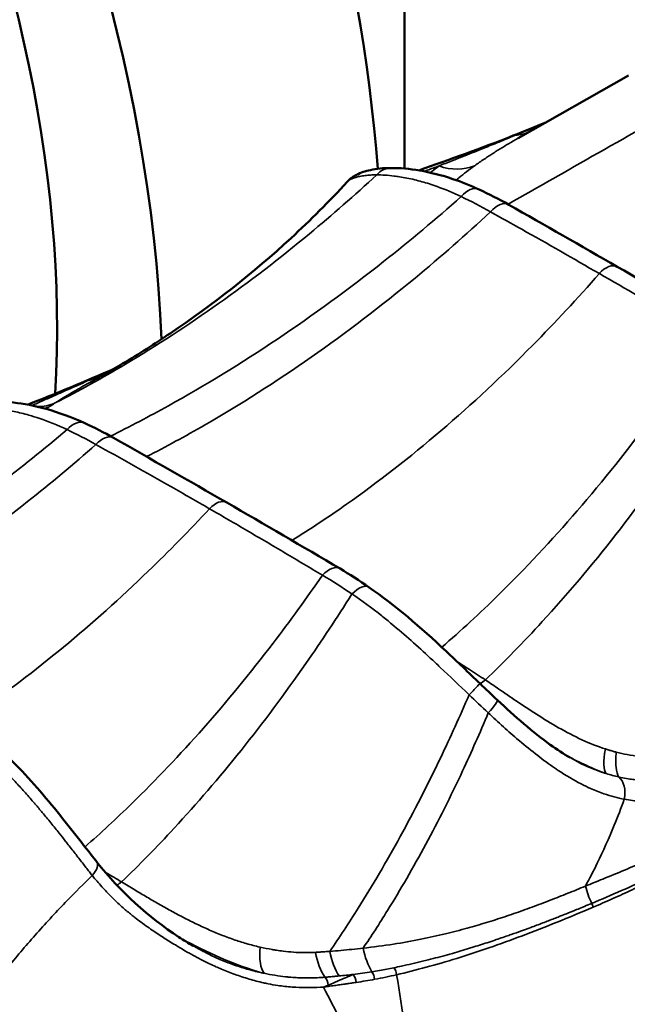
# Model space of a CAD drawing. Header units: millimetres. Extents: x 0 to 2239, y -60 to 841.
# Tile 133 of 151: x 1050.56 to 1053.31, y 299.72 to 304.19. Entities that reach past the tile are written whole.
import ezdxf

# ---------------------------------------------------------------- set-up
doc = ezdxf.new("R2010")
doc.units = ezdxf.units.MM
doc.layers.add('Sichtbar (ISO)', color=7, linetype='Continuous', lineweight=50)
doc.layers.add('Sichtbar schmal (ISO)', color=7, linetype='Continuous', lineweight=35)

msp = doc.modelspace()

# ---------------------------------------------------------------- linework, layer by layer
at = {"layer": 'Sichtbar (ISO)'}
for p, q in [((1052.2982, 307.0259), (1052.2982, 303.5112)), ((1053.3127, 303.9327), (1052.8133, 303.6491)), ((1052.8133, 303.6491), (1052.8133, 303.6491)), ((1052.2839, 303.4728), (1052.2839, 303.4728))]:
    msp.add_line(p, q, dxfattribs=at)
for centre, major_axis, start_param, end_param in [((1048.0202, 305.4949), (-2.95, 5.1095), 4.013203, 6.283185), ((1047.0302, 304.9234), (-2.95, 5.1095), 3.97291, 6.798017), ((1047.0302, 304.9234), (-2.6125, 4.525), 3.855472, 6.677955)]:
    msp.add_ellipse(centre, major_axis=major_axis, ratio=0.57735, start_param=start_param, end_param=end_param, dxfattribs=at)
for points in [[(1052.7903, 303.6604), (1052.839, 303.6795), (1052.8881, 303.6993), (1052.9378, 303.7198)], [(1052.3636, 303.5029), (1052.5025, 303.5532), (1052.6442, 303.6015), (1052.7901, 303.6603)], [(1052.7904, 303.6604), (1052.7903, 303.6603), (1052.7902, 303.6603), (1052.7901, 303.6602)], [(1052.0391, 303.4516), (1052.039, 303.4515), (1052.039, 303.4515), (1052.039, 303.4515)], [(1052.6365, 303.4161), (1052.6806, 303.3959), (1052.7253, 303.3729), (1052.7702, 303.3475)], [(1052.7702, 303.3475), (1052.9338, 303.2548), (1053.0976, 303.161), (1053.2615, 303.0664)], [(1053.2615, 303.0664), (1053.4254, 302.9718), (1053.5894, 302.8763), (1053.7536, 302.7797)], [(1050.5914, 302.4415), (1050.7195, 302.4915), (1050.8507, 302.5457), (1050.9832, 302.6046)], [(1050.8778, 302.5448), (1050.8775, 302.5446), (1050.8771, 302.5445), (1050.8768, 302.5443)], [(1050.8498, 302.3577), (1050.893, 302.3379), (1050.9368, 302.3155), (1050.9807, 302.2907)], [(1050.9807, 302.2907), (1051.1513, 302.1943), (1051.3221, 302.0966), (1051.4931, 301.998)], [(1051.4931, 301.998), (1051.664, 301.8993), (1051.835, 301.7996), (1052.0062, 301.6986)], [(1052.0062, 301.6986), (1052.0501, 301.6727), (1052.0942, 301.6444), (1052.1382, 301.6139)], [(1052.6403, 301.1779), (1052.6666, 301.1527), (1052.6929, 301.1276), (1052.7194, 301.1028)]]:
    msp.add_open_spline(points, degree=3, dxfattribs=at)
for points, knots in [([(1052.0391, 303.4516), (1052.0522, 303.4659), (1052.0663, 303.4753), (1052.1004, 303.4932), (1052.1211, 303.4997), (1052.1715, 303.5105), (1052.2021, 303.5134), (1052.2358, 303.5137)], [0, 0, 0, 0, 0.02072614, 0.02072614, 0.05113014, 0.05113014, 0.08907094, 0.08907094, 0.08907094, 0.08907094]), ([(1052.2358, 303.5137), (1052.3158, 303.5144), (1052.4138, 303.4987), (1052.5561, 303.4506), (1052.5961, 303.4346), (1052.6365, 303.4161)], [0, 0, 0, 0, 0.0902609, 0.0902609, 0.1243772, 0.1243772, 0.1243772, 0.1243772]), ([(1050.8778, 302.5448), (1050.8966, 302.5551), (1050.9158, 302.5659), (1050.9641, 302.5933), (1050.9931, 302.6103), (1051.0956, 302.6717), (1051.1671, 302.7174), (1051.43, 302.8949), (1051.6123, 303.0379), (1051.8721, 303.2771), (1051.9572, 303.3621), (1052.039, 303.4515)], [0, 0, 0, 0, 0.0130392, 0.0130392, 0.0333458, 0.0333458, 0.0857986, 0.0857986, 0.2308371, 0.2308371, 0.3046873, 0.3046873, 0.3046873, 0.3046873]), ([(1050.4012, 302.4524), (1050.4767, 302.4598), (1050.5718, 302.4508), (1050.7309, 302.4066), (1050.79, 302.3851), (1050.8498, 302.3577)], [0, 0, 0, 0, 0.0921373, 0.0921373, 0.1425811, 0.1425811, 0.1425811, 0.1425811]), ([(1052.1382, 301.6139), (1052.2543, 301.5335), (1052.3712, 301.4327), (1052.5374, 301.2769), (1052.5888, 301.2272), (1052.6403, 301.1779)], [0, 0, 0, 0, 0.0962617, 0.0962617, 0.1390486, 0.1390486, 0.1390486, 0.1390486]), ([(1052.7194, 301.1028), (1052.7979, 301.0293), (1052.8788, 300.9576), (1052.9884, 300.8791), (1053.0184, 300.8595), (1053.0481, 300.8423)], [0, 0, 0, 0, 0.06483131, 0.06483131, 0.08925032, 0.08925032, 0.08925032, 0.08925032]), ([(1050.2289, 301.0594), (1050.3098, 301.0128), (1050.391, 300.9505), (1050.5439, 300.8083), (1050.6179, 300.7268), (1050.7544, 300.5633), (1050.8194, 300.4791), (1050.8878, 300.3914), (1050.8962, 300.3806), (1050.9045, 300.37)], [0, 0, 0, 0, 0.0664663, 0.0664663, 0.1317556, 0.1317556, 0.1942426, 0.1942426, 0.2031062, 0.2031062, 0.2031062, 0.2031062]), ([(1050.9048, 300.3696), (1051.0098, 300.2362), (1051.1404, 300.1189), (1051.2977, 300.0155), (1051.3196, 300.0019), (1051.3415, 299.9893)], [0.0001115, 0.0001115, 0.0001115, 0.0001115, 0.1126632, 0.1126632, 0.1307188, 0.1307188, 0.1307188, 0.1307188])]:
    msp.add_open_spline(points, degree=3, knots=knots, dxfattribs=at)
at = {"layer": 'Sichtbar schmal (ISO)'}
for p, q in [((1052.3192, 303.466), (1052.3192, 303.466)), ((1052.3229, 303.4653), (1052.3229, 303.4653)), ((1052.3708, 303.4535), (1052.3708, 303.4535)), ((1051.0496, 302.634), (1051.0496, 302.634)), ((1050.6296, 302.3843), (1050.6296, 302.3843)), ((1052.1223, 301.5401), (1052.1223, 301.5401))]:
    msp.add_line(p, q, dxfattribs=at)
for centre, major_axis, ratio, start_param, end_param in [((1052.7615, 303.9054), (0.1155, -0.2217), 0.868999, 5.91909, 6.205669), ((1052.2366, 303.4137), (-0.0008, 0.1), 0.885964, 6.283179, 7.088824), ((1052.5101, 303.749), (0.1509, -0.1993), 0.891613, 5.338818, 6.050058), ((1052.3088, 303.4025), (0.0495, -0.0575), 0.793728, 2.621745, 2.621908), ((1052.5948, 303.3252), (0.0417, 0.0909), 0.652742, 6.283178, 7.477111), ((1052.807, 302.8346), (0.7598, -0.5981), 0.343225, 1.986821, 2.160695), ((1052.7209, 303.2605), (0.0493, 0.087), 0.584698, 6.283179, 7.539892), ((1053.2115, 302.9798), (0.05, 0.0866), 0.57735, 6.283181, 7.523003), ((1050.6073, 302.6739), (0.1379, -0.2085), 0.882623, 5.759903, 6.131929), ((1050.5798, 302.6555), (0.1397, -0.2074), 0.881503, 6.028547, 6.108905), ((1050.5742, 302.6517), (0.1424, -0.2055), 0.894487, 6.058257, 6.093992), ((1050.8082, 302.2668), (0.0416, 0.0909), 0.652551, 6.283138, 7.438805), ((1051.1966, 301.0108), (-1.1382, 1.3464), 0.43368, 5.419689, 5.525796), ((1050.9315, 302.2036), (0.0492, 0.0871), 0.585665, 6.283179, 7.499276), ((1051.4431, 301.9114), (0.05, 0.0866), 0.57735, 0, 1.194621), ((1051.9554, 301.6125), (0.0508, 0.0861), 0.568939, 6.283183, 7.510276), ((1052.0471, 301.0409), (0.8615, -0.7535), 0.382657, 1.879372, 2.026964), ((1052.0812, 301.5317), (0.0569, 0.0822), 0.493774, 6.283168, 7.541263), ((1052.6877, 301.3731), (0.1376, 0.2087), 0.41448, 3.854718, 4.007178), ((1052.692, 301.2177), (-0.8594, 0.8196), 0.114028, 1.561552, 1.66222), ((1052.6511, 301.0298), (0.0683, 0.073), 0.090325, 5.009198, 6.283176), ((1053.3097, 300.9967), (-0.0891, -0.2336), 0.265062, 5.325222, 6.116621), ((1053.2373, 301.6178), (0.412, -0.8235), 0.746041, 5.657844, 5.735275), ((1053.2312, 300.6655), (0.0186, 0.0983), 0.634848, 4.712271, 5.955254), ((1050.8261, 300.3079), (0.0783, 0.0622), 0.403422, 5.184562, 6.281167), ((1053.1205, 300.3689), (-0.9709, -0.4138), 0.172519, 1.523502, 1.800909), ((1051.04, 300.4585), (0.1298, 0.2136), 0.388289, 3.856908, 3.991052), ((1053.2706, 300.2705), (-0.0852, 0.235), 0.597529, 1.399316, 1.734348), ((1053.1234, 300.1661), (-0.0177, 0.0414), 0.602793, 4.434514, 4.842702), ((1051.7489, 300.0936), (-0.0703, -0.2399), 0.332337, 5.280017, 6.048798), ((1052.0121, 300.0501), (0.0003, 0.25), 0.50392, 1.938919, 2.515089), ((1052.0797, 300.0503), (-0.0023, 0.25), 0.512272, 1.915326, 2.472357), ((1052.236, 300.0543), (-0.0109, 0.2498), 0.534576, 1.853192, 2.363874), ((1052.2337, 299.86), (-0.0102, 0.0438), 0.62778, 4.542127, 5.32944), ((1051.9232, 299.8072), (-0.0053, 0.0497), 0.600522, 4.745055, 5.597305), ((1052.029, 299.8644), (-0.2223, -0.0227), 0.0361, 1.445334, 1.733707), ((1050.719, 303.4124), (-2.5981, 3.0101), 0.742657, 2.685157, 2.71204), ((1052.0512, 299.8257), (0.0066, -0.0445), 0.615987, 1.449393, 2.359748), ((1052.1346, 299.8395), (-0.0081, 0.0443), 0.620738, 4.570526, 5.42553), ((1051.011, 303.0673), (1.9195, -2.9245), 0.758422, 5.973414, 6.010622), ((959.1288, 272.5655), (4.8138, 123.7329), 0.767256, 4.956626, 4.964542), ((1051.9618, 299.8342), (0.1571, 0.0236), 0.168058, 4.490057, 4.63445), ((1051.9262, 299.8076), (-0.0061, 0.0446), 0.60095, 4.595781, 4.727333), ((1050.7822, 303.3709), (2.349, -3.1134), 0.748675, 5.896646, 5.92432)]:
    msp.add_ellipse(centre, major_axis=major_axis, ratio=ratio, start_param=start_param, end_param=end_param, dxfattribs=at)
for points, knots in [([(1052.7672, 303.3492), (1052.8668, 303.4061), (1052.9662, 303.463), (1053.066, 303.5198), (1053.2129, 303.6034), (1053.3604, 303.6867), (1053.5072, 303.7703), (1053.6541, 303.8539), (1053.8003, 303.9377), (1053.947, 304.0213)], [0.1067626, 0.1067626, 0.1067626, 0.1067626, 0.3333333, 0.3333333, 0.3333333, 0.6666667, 0.6666667, 0.6666667, 1, 1, 1, 1]), ([(1052.8008, 303.6625), (1052.817, 303.6691), (1052.8335, 303.6759), (1052.8502, 303.6828), (1052.8651, 303.6889), (1052.8802, 303.6952), (1052.8956, 303.7016), (1052.9055, 303.7057), (1052.9154, 303.7099), (1052.9255, 303.7141), (1052.9283, 303.7153), (1052.9311, 303.7164), (1052.9339, 303.7176)], [0, 0, 0, 0, 0.176278, 0.176278, 0.176278, 0.3333333, 0.3333333, 0.3333333, 0.4343739, 0.4343739, 0.4343739, 0.4624599, 0.4624599, 0.4624599, 0.4624599]), ([(1052.4546, 303.5231), (1052.4742, 303.5309), (1052.4939, 303.5386), (1052.5135, 303.5463), (1052.5307, 303.5531), (1052.5478, 303.5599), (1052.5651, 303.5668), (1052.5673, 303.5677), (1052.5695, 303.5685), (1052.5717, 303.5694), (1052.5854, 303.5748), (1052.5991, 303.5803), (1052.6129, 303.5858), (1052.6276, 303.5917), (1052.6423, 303.5976), (1052.6569, 303.6034), (1052.6679, 303.6079), (1052.6788, 303.6123), (1052.6896, 303.6167), (1052.6923, 303.6177), (1052.6949, 303.6188), (1052.6976, 303.6199), (1052.7103, 303.6251), (1052.7228, 303.6302), (1052.7352, 303.6353), (1052.7468, 303.6401), (1052.7583, 303.6448), (1052.7696, 303.6495), (1052.7801, 303.6539), (1052.7905, 303.6582), (1052.8008, 303.6625)], [0, 0, 0, 0, 0.167909, 0.167909, 0.167909, 0.314831, 0.314831, 0.314831, 0.333333, 0.333333, 0.333333, 0.449085, 0.449085, 0.449085, 0.573276, 0.573276, 0.573276, 0.666667, 0.666667, 0.666667, 0.689901, 0.689901, 0.689901, 0.80059, 0.80059, 0.80059, 0.904382, 0.904382, 0.904382, 1, 1, 1, 1]), ([(1052.6159, 303.524), (1052.6234, 303.5293), (1052.6309, 303.5346), (1052.6385, 303.5398), (1052.6454, 303.5446), (1052.6524, 303.5493), (1052.6594, 303.5541), (1052.6659, 303.5585), (1052.6725, 303.5629), (1052.6791, 303.5672), (1052.6856, 303.5715), (1052.6921, 303.5757), (1052.6986, 303.5799), (1052.7052, 303.5841), (1052.7118, 303.5884), (1052.7185, 303.5926), (1052.7254, 303.5969), (1052.7322, 303.6011), (1052.7391, 303.6054), (1052.7462, 303.6097), (1052.7533, 303.614), (1052.7604, 303.6183), (1052.7678, 303.6227), (1052.7751, 303.6271), (1052.7826, 303.6314), (1052.7902, 303.6359), (1052.798, 303.6404), (1052.8057, 303.6448), (1052.8082, 303.6462), (1052.8108, 303.6477), (1052.8133, 303.6491)], [0, 0, 0, 0, 0.088194, 0.088194, 0.088194, 0.1685782, 0.1685782, 0.1685782, 0.2439909, 0.2439909, 0.2439909, 0.3175899, 0.3175899, 0.3175899, 0.3923424, 0.3923424, 0.3923424, 0.468533, 0.468533, 0.468533, 0.5464805, 0.5464805, 0.5464805, 0.6264085, 0.6264085, 0.6264085, 0.7088802, 0.7088802, 0.7088802, 0.7355029, 0.7355029, 0.7355029, 0.7355029]), ([(1052.389, 303.4983), (1052.3931, 303.4999), (1052.4142, 303.5083), (1052.4364, 303.5165), (1052.4546, 303.5231)], [0.5432377, 0.5432377, 0.5432377, 0.5432377, 0.6321611, 1, 1, 1, 1]), ([(1052.4152, 303.4927), (1052.4166, 303.4939), (1052.4291, 303.5039), (1052.4423, 303.5141), (1052.4546, 303.5231)], [0.6224888, 0.6224888, 0.6224888, 0.6224888, 0.6666667, 1, 1, 1, 1]), ([(1052.5319, 303.4586), (1052.5362, 303.4623), (1052.5405, 303.466), (1052.5449, 303.4696), (1052.5558, 303.4788), (1052.5673, 303.4878), (1052.5791, 303.4969), (1052.591, 303.5059), (1052.6032, 303.515), (1052.6159, 303.524)], [0.200769, 0.200769, 0.200769, 0.200769, 0.3341604, 0.3341604, 0.3341604, 0.667381, 0.667381, 0.667381, 1, 1, 1, 1]), ([(1050.7159, 302.4494), (1050.8224, 302.5035), (1051.0708, 302.6404), (1051.4579, 302.8926), (1051.8376, 303.1846), (1052.0723, 303.3902), (1052.1721, 303.4824)], [0, 0, 0, 0, 0.213269, 0.497913, 0.782556, 1, 1, 1, 1]), ([(1052.1721, 303.4824), (1052.1671, 303.4825), (1052.1622, 303.4824), (1052.1574, 303.4823), (1052.1486, 303.482), (1052.1402, 303.4816), (1052.1321, 303.4809), (1052.1234, 303.4801), (1052.1152, 303.4791), (1052.1076, 303.4779), (1052.0996, 303.4766), (1052.0921, 303.4751), (1052.0853, 303.4734), (1052.08, 303.4721), (1052.075, 303.4707), (1052.0704, 303.4691), (1052.0691, 303.4687), (1052.0679, 303.4682), (1052.0666, 303.4678), (1052.0612, 303.4658), (1052.0564, 303.4636), (1052.0522, 303.4613), (1052.0481, 303.4591), (1052.0447, 303.4568), (1052.042, 303.4544), (1052.0409, 303.4534), (1052.0399, 303.4525), (1052.0391, 303.4516)], [0, 0, 0, 0, 0.0291169, 0.0291169, 0.0291169, 0.0828572, 0.0828572, 0.0828572, 0.1410937, 0.1410937, 0.1410937, 0.2019722, 0.2019722, 0.2019722, 0.25, 0.25, 0.25, 0.2635888, 0.2635888, 0.2635888, 0.3241738, 0.3241738, 0.3241738, 0.3841292, 0.3841292, 0.3841292, 0.4075929, 0.4075929, 0.4075929, 0.4075929]), ([(1052.555, 303.384), (1052.5183, 303.4015), (1052.4822, 303.4166), (1052.4463, 303.4295), (1052.4344, 303.4338), (1052.4225, 303.4379), (1052.4106, 303.4417), (1052.3882, 303.4488), (1052.3658, 303.4551), (1052.3442, 303.4604), (1052.3199, 303.4663), (1052.2966, 303.4708), (1052.2753, 303.4741), (1052.2672, 303.4754), (1052.2594, 303.4765), (1052.2518, 303.4774), (1052.2216, 303.4811), (1052.1953, 303.4825), (1052.1721, 303.4824)], [0, 0, 0, 0, 0.250346, 0.250346, 0.250346, 0.333333, 0.333333, 0.333333, 0.490038, 0.490038, 0.490038, 0.666667, 0.666667, 0.666667, 0.733351, 0.733351, 0.733351, 1, 1, 1, 1]), ([(1050.9663, 302.2988), (1051.054, 302.3421), (1051.1416, 302.388), (1051.229, 302.4365), (1051.3946, 302.5284), (1051.5594, 302.6294), (1051.7223, 302.7386), (1051.8851, 302.8478), (1052.0458, 302.9653), (1052.2037, 303.09), (1052.3226, 303.184), (1052.4398, 303.2821), (1052.555, 303.384)], [0.0668328, 0.0668328, 0.0668328, 0.0668328, 0.2169014, 0.2169014, 0.2169014, 0.5013468, 0.5013468, 0.5013468, 0.7857923, 0.7857923, 0.7857923, 1, 1, 1, 1]), ([(1051.1301, 302.206), (1051.2179, 302.2509), (1051.3056, 302.2986), (1051.393, 302.349), (1051.5551, 302.4425), (1051.7164, 302.5454), (1051.8756, 302.6567), (1052.0348, 302.7681), (1052.1919, 302.8879), (1052.346, 303.0153), (1052.4618, 303.1111), (1052.5758, 303.211), (1052.6877, 303.3148)], [0.0603059, 0.0603059, 0.0603059, 0.0603059, 0.2143412, 0.2143412, 0.2143412, 0.4999111, 0.4999111, 0.4999111, 0.7854811, 0.7854811, 0.7854811, 1, 1, 1, 1]), ([(1053.1805, 303.0353), (1053.0635, 303.1028), (1052.947, 303.1704), (1052.8293, 303.236), (1052.7821, 303.2623), (1052.7346, 303.2883), (1052.6877, 303.3148)], [0, 0, 0, 0, 0.713664, 0.713664, 0.713664, 1, 1, 1, 1]), ([(1051.7886, 301.8264), (1051.8711, 301.8778), (1051.9534, 301.9325), (1052.0355, 301.9904), (1052.1794, 302.0919), (1052.3224, 302.2033), (1052.4633, 302.3236), (1052.6041, 302.4439), (1052.7428, 302.5731), (1052.8783, 302.7103), (1052.981, 302.8142), (1053.0819, 302.9227), (1053.1805, 303.0353)], [0.0469864, 0.0469864, 0.0469864, 0.0469864, 0.2102784, 0.2102784, 0.2102784, 0.496624, 0.496624, 0.496624, 0.7829695, 0.7829695, 0.7829695, 1, 1, 1, 1]), ([(1053.6713, 302.747), (1053.626, 302.7737), (1053.5813, 302.8009), (1053.5364, 302.8278), (1053.4184, 302.8983), (1053.2992, 302.9667), (1053.1805, 303.0353)], [0, 0, 0, 0, 0.275854, 0.275854, 0.275854, 1, 1, 1, 1]), ([(1052.467, 301.3428), (1052.553, 301.417), (1052.639, 301.4963), (1052.7245, 301.5803), (1052.8444, 301.6981), (1052.9636, 301.8253), (1053.0806, 301.961), (1053.1976, 302.0967), (1053.3126, 302.2409), (1053.4245, 302.3927), (1053.5086, 302.5066), (1053.591, 302.6249), (1053.6713, 302.747)], [0.0107345, 0.0107345, 0.0107345, 0.0107345, 0.2143375, 0.2143375, 0.2143375, 0.4999088, 0.4999088, 0.4999088, 0.78548, 0.78548, 0.78548, 1, 1, 1, 1]), ([(1052.6644, 301.1944), (1052.7506, 301.2771), (1052.8367, 301.3653), (1052.9223, 301.4588), (1053.0347, 301.5815), (1053.1462, 301.7133), (1053.2557, 301.8533), (1053.3652, 301.9933), (1053.4726, 302.1415), (1053.5772, 302.2971), (1053.6559, 302.4142), (1053.733, 302.5355), (1053.808, 302.6605)], [0, 0, 0, 0, 0.216897, 0.216897, 0.216897, 0.501344, 0.501344, 0.501344, 0.785791, 0.785791, 0.785791, 1, 1, 1, 1]), ([(1050.9753, 302.6), (1050.9704, 302.5977), (1050.9543, 302.5905), (1050.9261, 302.5778), (1050.8898, 302.5615), (1050.8503, 302.5438), (1050.8077, 302.5249), (1050.762, 302.5046), (1050.7127, 302.4827), (1050.662, 302.4602), (1050.6279, 302.445), (1050.6112, 302.4376)], [0.4497854, 0.4497854, 0.4497854, 0.4497854, 0.4711246, 0.5185905, 0.57103, 0.6285978, 0.6911363, 0.7587575, 0.8321748, 0.9123595, 0.9889749, 0.9889749, 0.9889749, 0.9889749]), ([(1050.8768, 302.5443), (1050.8744, 302.543), (1050.8511, 302.5302), (1050.8029, 302.5031), (1050.7464, 302.4688), (1050.7159, 302.4494)], [0.8755276, 0.8755276, 0.8755276, 0.8755276, 0.8823529, 0.9411765, 1, 1, 1, 1]), ([(1050.7159, 302.4494), (1050.7125, 302.4472), (1050.7057, 302.4429), (1050.6958, 302.4364), (1050.6892, 302.4322), (1050.6859, 302.4301)], [0, 0, 0, 0, 0.341571, 0.674945, 1, 1, 1, 1]), ([(1050.7707, 302.3283), (1050.7266, 302.3492), (1050.6846, 302.3659), (1050.6462, 302.3789), (1050.6292, 302.3846), (1050.613, 302.3896), (1050.5975, 302.394), (1050.5737, 302.4007), (1050.5517, 302.406), (1050.5307, 302.4103), (1050.507, 302.4151), (1050.4844, 302.4187), (1050.4621, 302.4212), (1050.4509, 302.4225), (1050.4398, 302.4235), (1050.4288, 302.4242), (1050.3987, 302.4262), (1050.3701, 302.4259), (1050.3452, 302.4236)], [0, 0, 0, 0, 0.231428, 0.231428, 0.231428, 0.333333, 0.333333, 0.333333, 0.489992, 0.489992, 0.489992, 0.666667, 0.666667, 0.666667, 0.755492, 0.755492, 0.755492, 1, 1, 1, 1]), ([(1050.6798, 302.4261), (1050.6805, 302.4265), (1050.6818, 302.4274), (1050.6839, 302.4287), (1050.6852, 302.4296), (1050.6859, 302.4301)], [0.0000012, 0.0000012, 0.0000012, 0.0000012, 0.3315138, 0.6648391, 1, 1, 1, 1]), ([(1050.7707, 302.3283), (1050.6669, 302.2408), (1050.5618, 302.1565), (1050.4553, 302.0755), (1050.311, 301.9657), (1050.1644, 301.8621), (1050.0163, 301.7654), (1049.8682, 301.6687), (1049.7186, 301.5789), (1049.5685, 301.4968), (1049.5518, 301.4877), (1049.5351, 301.4786), (1049.5184, 301.4697)], [0, 0, 0, 0, 0.209673, 0.209673, 0.209673, 0.493964, 0.493964, 0.493964, 0.7782551, 0.7782551, 0.7782551, 0.8098895, 0.8098895, 0.8098895, 0.8098895]), ([(1050.9008, 302.2609), (1050.7991, 302.1714), (1050.6959, 302.0852), (1050.5914, 302.0025), (1050.4497, 301.8902), (1050.3055, 301.7843), (1050.1599, 301.6855), (1050.0142, 301.5867), (1049.867, 301.4952), (1049.7193, 301.4115), (1049.7024, 301.4019), (1049.6855, 301.3924), (1049.6685, 301.383)], [0, 0, 0, 0, 0.2099254, 0.2099254, 0.2099254, 0.4946911, 0.4946911, 0.4946911, 0.7794567, 0.7794567, 0.7794567, 0.8120907, 0.8120907, 0.8120907, 0.8120907]), ([(1051.4149, 301.97), (1051.3572, 302.0034), (1051.2996, 302.0364), (1051.2423, 302.0691), (1051.1849, 302.1018), (1051.1278, 302.1341), (1051.0709, 302.166), (1051.014, 302.198), (1050.9573, 302.2296), (1050.9008, 302.2609)], [0, 0, 0, 0, 0.333333, 0.333333, 0.333333, 0.666667, 0.666667, 0.666667, 1, 1, 1, 1]), ([(1051.4149, 301.97), (1051.3239, 301.8719), (1051.2314, 301.7774), (1051.1373, 301.6866), (1051.0116, 301.5651), (1050.8833, 301.4502), (1050.7534, 301.343), (1050.6235, 301.2358), (1050.4921, 301.1361), (1050.36, 301.0447), (1050.3427, 301.0327), (1050.3253, 301.0209), (1050.308, 301.0092)], [0, 0, 0, 0, 0.2126721, 0.2126721, 0.2126721, 0.4971211, 0.4971211, 0.4971211, 0.7815702, 0.7815702, 0.7815702, 0.8189445, 0.8189445, 0.8189445, 0.8189445]), ([(1051.9264, 301.6687), (1051.8534, 301.5627), (1051.7788, 301.46), (1051.703, 301.3607), (1051.6001, 301.226), (1051.4947, 301.0977), (1051.3879, 300.9765), (1051.2811, 300.8553), (1051.1728, 300.7413), (1051.0639, 300.6352), (1050.9932, 300.5662), (1050.9223, 300.5006), (1050.8512, 300.4384)], [0, 0, 0, 0, 0.2099212, 0.2099212, 0.2099212, 0.4946875, 0.4946875, 0.4946875, 0.7794538, 0.7794538, 0.7794538, 0.9644633, 0.9644633, 0.9644633, 0.9644633]), ([(1052.0601, 301.5838), (1051.9921, 301.4757), (1051.9226, 301.3708), (1051.8519, 301.2692), (1051.7559, 301.1315), (1051.6576, 300.9999), (1051.5579, 300.8753), (1051.4582, 300.7507), (1051.357, 300.633), (1051.2553, 300.523), (1051.1759, 300.4371), (1051.0963, 300.3559), (1051.0165, 300.2795)], [0, 0, 0, 0, 0.209671, 0.209671, 0.209671, 0.493962, 0.493962, 0.493962, 0.778253, 0.778253, 0.778253, 1, 1, 1, 1]), ([(1052.5906, 301.1272), (1052.5468, 301.1689), (1052.5032, 301.2107), (1052.46, 301.2515), (1052.4449, 301.2658), (1052.4299, 301.2798), (1052.4149, 301.2938), (1052.386, 301.3206), (1052.3572, 301.3469), (1052.3283, 301.3725), (1052.2992, 301.3982), (1052.2701, 301.4233), (1052.2405, 301.4477), (1052.2254, 301.4602), (1052.2102, 301.4726), (1052.1949, 301.4847), (1052.1506, 301.5198), (1052.1056, 301.5532), (1052.0601, 301.5838)], [0, 0, 0, 0, 0.247232, 0.247232, 0.247232, 0.333333, 0.333333, 0.333333, 0.499571, 0.499571, 0.499571, 0.666667, 0.666667, 0.666667, 0.752173, 0.752173, 0.752173, 1, 1, 1, 1]), ([(1052.6644, 301.1944), (1052.6402, 301.2102), (1052.6161, 301.2259), (1052.592, 301.2416), (1052.5731, 301.2538), (1052.5543, 301.266), (1052.5356, 301.2782)], [0, 0, 0, 0, 0.3413372, 0.3413372, 0.3413372, 0.6087365, 0.6087365, 0.6087365, 0.6087365]), ([(1053.2079, 300.8816), (1053.1722, 300.893), (1053.1005, 300.9217), (1052.9959, 300.9768), (1052.8966, 301.0378), (1052.8067, 301.0976), (1052.7302, 301.1498), (1052.6845, 301.1808), (1052.6644, 301.1944)], [0, 0, 0, 0, 0.182109, 0.367151, 0.550733, 0.724043, 0.877134, 1, 1, 1, 1]), ([(1052.5906, 301.1272), (1052.5985, 301.1355), (1052.6067, 301.144), (1052.614, 301.1515), (1052.6214, 301.159), (1052.6278, 301.1656), (1052.6324, 301.1702), (1052.6369, 301.1748), (1052.6395, 301.1773), (1052.6401, 301.1778), (1052.6402, 301.1778), (1052.6403, 301.1779), (1052.6403, 301.1779)], [0, 0, 0, 0, 0.25, 0.25, 0.25, 0.5, 0.5, 0.5, 0.75, 0.75, 0.75, 0.7845578, 0.7845578, 0.7845578, 0.7845578]), ([(1052.5906, 301.1272), (1052.5488, 301.0299), (1052.5059, 300.9351), (1052.462, 300.843), (1052.4026, 300.7186), (1052.3414, 300.5991), (1052.2789, 300.4852), (1052.2165, 300.3713), (1052.1528, 300.2631), (1052.0888, 300.1611), (1052.046, 300.0929), (1052.003, 300.0274), (1051.9599, 299.9648)], [0, 0, 0, 0, 0.217056, 0.217056, 0.217056, 0.510471, 0.510471, 0.510471, 0.803886, 0.803886, 0.803886, 1, 1, 1, 1]), ([(1050.8841, 300.3081), (1050.8798, 300.3135), (1050.8756, 300.3191), (1050.8712, 300.3247), (1050.861, 300.3379), (1050.8505, 300.3515), (1050.8398, 300.3653), (1050.8288, 300.3795), (1050.8176, 300.3939), (1050.8062, 300.4086), (1050.7948, 300.4234), (1050.783, 300.4384), (1050.7711, 300.4537), (1050.7686, 300.4568), (1050.7661, 300.4599), (1050.7636, 300.4631), (1050.7541, 300.4753), (1050.7443, 300.4876), (1050.7344, 300.5), (1050.722, 300.5156), (1050.7094, 300.5312), (1050.6966, 300.5469), (1050.6837, 300.5627), (1050.6707, 300.5785), (1050.6576, 300.5942), (1050.6471, 300.6066), (1050.6366, 300.6191), (1050.6261, 300.6314), (1050.6232, 300.6347), (1050.6204, 300.638), (1050.6175, 300.6413), (1050.6039, 300.6571), (1050.5902, 300.6727), (1050.5765, 300.688), (1050.5626, 300.7036), (1050.5486, 300.7189), (1050.5346, 300.734), (1050.5205, 300.7491), (1050.5063, 300.764), (1050.4919, 300.7787), (1050.4882, 300.7825), (1050.4844, 300.7863), (1050.4806, 300.7902), (1050.4701, 300.8008), (1050.4594, 300.8113), (1050.4487, 300.8218), (1050.4342, 300.8358), (1050.4196, 300.8495), (1050.4049, 300.8629), (1050.3903, 300.8763), (1050.3756, 300.8893), (1050.3608, 300.902), (1050.3489, 300.9121), (1050.337, 300.922), (1050.3251, 300.9317), (1050.3222, 300.934), (1050.3193, 300.9363), (1050.3165, 300.9386), (1050.3017, 300.9503), (1050.2869, 300.9616), (1050.272, 300.9726), (1050.2572, 300.9834), (1050.2423, 300.9938), (1050.2275, 301.0038), (1050.2127, 301.0137), (1050.1979, 301.0231), (1050.1831, 301.0321), (1050.1766, 301.036), (1050.1701, 301.0399), (1050.1635, 301.0436)], [0, 0, 0, 0, 0.022806, 0.022806, 0.022806, 0.077023, 0.077023, 0.077023, 0.132621, 0.132621, 0.132621, 0.188503, 0.188503, 0.188503, 0.2, 0.2, 0.2, 0.244276, 0.244276, 0.244276, 0.299811, 0.299811, 0.299811, 0.355565, 0.355565, 0.355565, 0.4, 0.4, 0.4, 0.41202, 0.41202, 0.41202, 0.469355, 0.469355, 0.469355, 0.527156, 0.527156, 0.527156, 0.58489, 0.58489, 0.58489, 0.6, 0.6, 0.6, 0.642137, 0.642137, 0.642137, 0.698825, 0.698825, 0.698825, 0.75502, 0.75502, 0.75502, 0.8, 0.8, 0.8, 0.810799, 0.810799, 0.810799, 0.86625, 0.86625, 0.86625, 0.921342, 0.921342, 0.921342, 0.976003, 0.976003, 0.976003, 1, 1, 1, 1]), ([(1052.6773, 301.0452), (1052.6397, 300.9551), (1052.6009, 300.8674), (1052.5612, 300.7822), (1052.5072, 300.6665), (1052.4514, 300.5555), (1052.3945, 300.4499), (1052.3376, 300.3443), (1052.2796, 300.2441), (1052.2212, 300.1498), (1052.1845, 300.0906), (1052.1477, 300.0337), (1052.1108, 299.9791)], [0, 0, 0, 0, 0.218887, 0.218887, 0.218887, 0.516176, 0.516176, 0.516176, 0.813466, 0.813466, 0.813466, 1, 1, 1, 1]), ([(1052.6773, 301.0452), (1052.6994, 301.0248), (1052.7223, 301.0037), (1052.7463, 300.982), (1052.7681, 300.9624), (1052.7908, 300.9423), (1052.8149, 300.9219), (1052.8163, 300.9207), (1052.8177, 300.9195), (1052.8192, 300.9183), (1052.8454, 300.896), (1052.8731, 300.8734), (1052.9014, 300.8515), (1052.9264, 300.8322), (1052.9519, 300.8135), (1052.9772, 300.7961), (1052.9829, 300.7922), (1052.9886, 300.7883), (1052.9943, 300.7846), (1053.0292, 300.7614), (1053.0639, 300.7409), (1053.0978, 300.7235), (1053.1122, 300.7161), (1053.1264, 300.7093), (1053.1405, 300.703), (1053.1611, 300.6937), (1053.1815, 300.6856), (1053.2015, 300.6787), (1053.2329, 300.6677), (1053.2636, 300.6595), (1053.2936, 300.6537)], [0, 0, 0, 0, 0.131357, 0.131357, 0.131357, 0.25, 0.25, 0.25, 0.257038, 0.257038, 0.257038, 0.385869, 0.385869, 0.385869, 0.5, 0.5, 0.5, 0.525736, 0.525736, 0.525736, 0.683397, 0.683397, 0.683397, 0.75, 0.75, 0.75, 0.847385, 0.847385, 0.847385, 1, 1, 1, 1]), ([(1053.2574, 300.8672), (1053.2519, 300.8687), (1053.241, 300.8716), (1053.2244, 300.8765), (1053.2134, 300.8799), (1053.2079, 300.8816)], [0, 0, 0, 0, 0.3330433, 0.6663663, 0.9998611, 0.9998611, 0.9998611, 0.9998611]), ([(1053.0268, 300.855), (1053.0439, 300.8456), (1053.0608, 300.8366), (1053.0776, 300.8281), (1053.0919, 300.8209), (1053.1061, 300.8141), (1053.1202, 300.8076), (1053.1512, 300.7933), (1053.1817, 300.7808), (1053.2117, 300.7702)], [0.7162096, 0.7162096, 0.7162096, 0.7162096, 0.7923768, 0.7923768, 0.7923768, 0.8571429, 0.8571429, 0.8571429, 1, 1, 1, 1]), ([(1053.2117, 300.7702), (1053.2022, 300.773), (1053.1927, 300.7761), (1053.1833, 300.7794), (1053.1522, 300.7902), (1053.1212, 300.8036), (1053.0902, 300.8194), (1053.0762, 300.8266), (1053.0622, 300.8342), (1053.0482, 300.8423)], [0, 0, 0, 0, 0.0563144, 0.0563144, 0.0563144, 0.2418033, 0.2418033, 0.2418033, 0.3258948, 0.3258948, 0.3258948, 0.3258948]), ([(1053.2689, 300.7547), (1053.2627, 300.7649), (1053.2583, 300.7802), (1053.2563, 300.7995), (1053.2544, 300.8189), (1053.2548, 300.8423), (1053.2574, 300.8672)], [0, 0, 0, 0, 0.5, 0.5, 0.5, 1, 1, 1, 1]), ([(1053.4181, 300.8452), (1053.399, 300.845), (1053.3618, 300.8469), (1053.3081, 300.8551), (1053.2738, 300.863), (1053.2574, 300.8672)], [0, 0, 0, 0, 0.362076, 0.694884, 1, 1, 1, 1]), ([(1053.2689, 300.7547), (1053.2806, 300.7521), (1053.2923, 300.7498), (1053.3039, 300.7478), (1053.3132, 300.7462), (1053.3226, 300.7449), (1053.3318, 300.7437), (1053.334, 300.7434), (1053.3362, 300.7431), (1053.3383, 300.7429), (1053.3504, 300.7415), (1053.3624, 300.7404), (1053.3744, 300.7398), (1053.3808, 300.7394), (1053.3872, 300.7391), (1053.3936, 300.739), (1053.4001, 300.7388), (1053.4065, 300.7388), (1053.413, 300.7388), (1053.427, 300.7389), (1053.441, 300.7395), (1053.455, 300.7407)], [0, 0, 0, 0, 0.18476, 0.18476, 0.18476, 0.333333, 0.333333, 0.333333, 0.368311, 0.368311, 0.368311, 0.562519, 0.562519, 0.562519, 0.666667, 0.666667, 0.666667, 0.771767, 0.771767, 0.771767, 1, 1, 1, 1]), ([(1053.2936, 300.6537), (1053.2789, 300.6135), (1053.2637, 300.5744), (1053.2482, 300.5365), (1053.2234, 300.4762), (1053.1977, 300.4188), (1053.1712, 300.3646), (1053.1536, 300.3284), (1053.1357, 300.2937), (1053.1176, 300.2605)], [0, 0, 0, 0, 0.274609, 0.274609, 0.274609, 0.709974, 0.709974, 0.709974, 1, 1, 1, 1]), ([(1053.4885, 300.6481), (1053.4737, 300.6462), (1053.4588, 300.6448), (1053.4443, 300.644), (1053.4373, 300.6436), (1053.4305, 300.6433), (1053.4237, 300.6431), (1053.417, 300.643), (1053.4103, 300.6429), (1053.4037, 300.643), (1053.3912, 300.6431), (1053.3788, 300.6436), (1053.366, 300.6445), (1053.3643, 300.6446), (1053.3626, 300.6447), (1053.3609, 300.6448), (1053.3508, 300.6456), (1053.3405, 300.6467), (1053.33, 300.648), (1053.3181, 300.6495), (1053.3059, 300.6514), (1053.2936, 300.6537)], [0, 0, 0, 0, 0.2259, 0.2259, 0.2259, 0.333333, 0.333333, 0.333333, 0.439694, 0.439694, 0.439694, 0.640145, 0.640145, 0.640145, 0.666667, 0.666667, 0.666667, 0.822554, 0.822554, 0.822554, 1, 1, 1, 1]), ([(1053.3858, 300.3718), (1053.3554, 300.3588), (1053.2923, 300.3319), (1053.2029, 300.2947), (1053.1439, 300.2709), (1053.1176, 300.2605)], [0, 0, 0, 0, 0.34049, 0.707786, 1, 1, 1, 1]), ([(1049.6323, 298.1843), (1049.6433, 298.224), (1049.6743, 298.3307), (1049.73, 298.5015), (1049.802, 298.6945), (1049.8811, 298.8819), (1049.9672, 299.0638), (1050.0602, 299.2403), (1050.1603, 299.4118), (1050.2675, 299.5783), (1050.3819, 299.7399), (1050.5037, 299.8968), (1050.633, 300.049), (1050.7602, 300.186), (1050.8456, 300.271), (1050.8841, 300.3081)], [0, 0, 0, 0, 0.048708, 0.131456, 0.213215, 0.294165, 0.374492, 0.454384, 0.534029, 0.613614, 0.693331, 0.773375, 0.853942, 0.935237, 1, 1, 1, 1]), ([(1050.8841, 300.3081), (1050.8859, 300.3059), (1050.8877, 300.3037), (1050.8895, 300.3016), (1050.9038, 300.2845), (1050.9182, 300.2679), (1050.933, 300.2517), (1050.9473, 300.2361), (1050.9619, 300.2209), (1050.9769, 300.206), (1050.9923, 300.1909), (1051.008, 300.1761), (1051.0244, 300.1616), (1051.0365, 300.151), (1051.0489, 300.1405), (1051.0616, 300.1302), (1051.0667, 300.1261), (1051.0718, 300.1221), (1051.077, 300.1181), (1051.0956, 300.1035), (1051.1149, 300.0894), (1051.1343, 300.0758), (1051.1529, 300.0627), (1051.1716, 300.0501), (1051.1899, 300.0382), (1051.2065, 300.0273), (1051.2229, 300.017), (1051.2386, 300.0072), (1051.2485, 300.001), (1051.2581, 299.9951), (1051.2674, 299.9894), (1051.2724, 299.9863), (1051.2772, 299.9834), (1051.282, 299.9805), (1051.2965, 299.9717), (1051.3104, 299.9637), (1051.3239, 299.956), (1051.3385, 299.9478), (1051.3529, 299.9399), (1051.3675, 299.9321), (1051.3828, 299.924), (1051.3985, 299.9159), (1051.4153, 299.9079), (1051.424, 299.9037), (1051.4331, 299.8996), (1051.4425, 299.8955)], [0, 0, 0, 0, 0.0066169, 0.0066169, 0.0066169, 0.0591284, 0.0591284, 0.0591284, 0.1099542, 0.1099542, 0.1099542, 0.1617859, 0.1617859, 0.1617859, 0.2, 0.2, 0.2, 0.2151766, 0.2151766, 0.2151766, 0.2698383, 0.2698383, 0.2698383, 0.3223112, 0.3223112, 0.3223112, 0.3699535, 0.3699535, 0.3699535, 0.4, 0.4, 0.4, 0.4160185, 0.4160185, 0.4160185, 0.4645234, 0.4645234, 0.4645234, 0.5166906, 0.5166906, 0.5166906, 0.571239, 0.571239, 0.571239, 0.5995718, 0.5995718, 0.5995718, 0.5995718]), ([(1051.0165, 300.2795), (1050.9934, 300.2933), (1050.9704, 300.3071), (1050.9474, 300.3209), (1050.9457, 300.3219), (1050.944, 300.3229), (1050.9423, 300.324)], [0, 0, 0, 0, 0.3326698, 0.3326698, 0.3326698, 0.35766, 0.35766, 0.35766, 0.35766]), ([(1051.6438, 299.9843), (1051.6232, 299.9889), (1051.5831, 299.9992), (1051.5238, 300.0182), (1051.4658, 300.0398), (1051.4079, 300.0643), (1051.3503, 300.0912), (1051.2937, 300.1197), (1051.2384, 300.1493), (1051.1843, 300.1797), (1051.1302, 300.2111), (1051.074, 300.2446), (1051.0361, 300.2676), (1051.0165, 300.2795)], [0, 0, 0, 0, 0.093773, 0.181651, 0.268796, 0.35783, 0.447305, 0.536206, 0.624703, 0.711997, 0.800424, 0.894847, 1, 1, 1, 1]), ([(1053.1176, 300.2605), (1053.1042, 300.2549), (1053.0907, 300.2493), (1053.0772, 300.2438), (1053.0508, 300.233), (1053.0243, 300.2224), (1052.9977, 300.2119), (1052.9709, 300.2013), (1052.9439, 300.1909), (1052.9169, 300.1807), (1052.8896, 300.1704), (1052.8621, 300.1602), (1052.8346, 300.1504), (1052.8072, 300.1406), (1052.7797, 300.131), (1052.752, 300.1218), (1052.7246, 300.1127), (1052.6971, 300.1039), (1052.6694, 300.0954), (1052.6404, 300.0865), (1052.6112, 300.078), (1052.5818, 300.0699), (1052.5491, 300.0609), (1052.5163, 300.0523), (1052.4832, 300.0443), (1052.4464, 300.0354), (1052.4094, 300.0272), (1052.3721, 300.0197), (1052.3311, 300.0114), (1052.2898, 300.004), (1052.2482, 299.9975), (1052.2028, 299.9904), (1052.1571, 299.9843), (1052.1108, 299.9791)], [0, 0, 0, 0, 0.041932, 0.041932, 0.041932, 0.124046, 0.124046, 0.124046, 0.207129, 0.207129, 0.207129, 0.29131, 0.29131, 0.29131, 0.375068, 0.375068, 0.375068, 0.458187, 0.458187, 0.458187, 0.545484, 0.545484, 0.545484, 0.642831, 0.642831, 0.642831, 0.751202, 0.751202, 0.751202, 0.870256, 0.870256, 0.870256, 1, 1, 1, 1]), ([(1053.1459, 300.182), (1053.135, 300.1775), (1053.124, 300.173), (1053.1131, 300.1685), (1053.1105, 300.1674), (1053.108, 300.1663), (1053.1054, 300.1653), (1053.0961, 300.1614), (1053.0867, 300.1576), (1053.0773, 300.1538), (1053.0642, 300.1484), (1053.051, 300.1431), (1053.0378, 300.1378), (1053.0339, 300.1363), (1053.0299, 300.1347), (1053.026, 300.1331), (1053.0153, 300.1289), (1053.0046, 300.1246), (1052.9939, 300.1204), (1052.9775, 300.114), (1052.9611, 300.1076), (1052.9448, 300.1013), (1052.9265, 300.0943), (1052.9081, 300.0873), (1052.8898, 300.0805), (1052.8809, 300.0771), (1052.872, 300.0738), (1052.8631, 300.0706), (1052.8515, 300.0663), (1052.8398, 300.062), (1052.8282, 300.0578), (1052.8125, 300.0521), (1052.7967, 300.0465), (1052.781, 300.0409), (1052.7737, 300.0383), (1052.7663, 300.0358), (1052.759, 300.0332), (1052.739, 300.0263), (1052.719, 300.0195), (1052.699, 300.0128), (1052.693, 300.0108), (1052.687, 300.0088), (1052.681, 300.0069), (1052.6581, 299.9994), (1052.6352, 299.992), (1052.6123, 299.9849), (1052.6058, 299.9829), (1052.5994, 299.9809), (1052.5929, 299.9789), (1052.567, 299.9709), (1052.5409, 299.9632), (1052.5149, 299.9558), (1052.5076, 299.9537), (1052.5003, 299.9517), (1052.4931, 299.9496), (1052.4639, 299.9415), (1052.4348, 299.9337), (1052.4055, 299.9263), (1052.3968, 299.9241), (1052.3882, 299.922), (1052.3795, 299.9198), (1052.3478, 299.912), (1052.316, 299.9047), (1052.2841, 299.8978), (1052.2728, 299.8953), (1052.2615, 299.8929), (1052.2502, 299.8906)], [0, 0, 0, 0, 0.037274, 0.037274, 0.037274, 0.046007, 0.046007, 0.046007, 0.077947, 0.077947, 0.077947, 0.122798, 0.122798, 0.122798, 0.136191, 0.136191, 0.136191, 0.172601, 0.172601, 0.172601, 0.228133, 0.228133, 0.228133, 0.290172, 0.290172, 0.290172, 0.320191, 0.320191, 0.320191, 0.359523, 0.359523, 0.359523, 0.412542, 0.412542, 0.412542, 0.437215, 0.437215, 0.437215, 0.504373, 0.504373, 0.504373, 0.52444, 0.52444, 0.52444, 0.60104, 0.60104, 0.60104, 0.622575, 0.622575, 0.622575, 0.709131, 0.709131, 0.709131, 0.733273, 0.733273, 0.733273, 0.829873, 0.829873, 0.829873, 0.858462, 0.858462, 0.858462, 0.963002, 0.963002, 0.963002, 1, 1, 1, 1]), ([(1053.1523, 300.165), (1053.0415, 300.1177), (1052.9347, 300.0744), (1052.8319, 300.0356), (1052.7291, 299.9968), (1052.6302, 299.9625), (1052.5353, 299.9331), (1052.4404, 299.9037), (1052.3495, 299.8791), (1052.2625, 299.8589)], [0, 0, 0, 0, 0.333333, 0.333333, 0.333333, 0.666667, 0.666667, 0.666667, 1, 1, 1, 1]), ([(1051.2868, 300.0227), (1051.3444, 299.9918), (1051.4046, 299.9618), (1051.4648, 299.9357), (1051.53, 299.9075), (1051.5951, 299.8837), (1051.662, 299.8657)], [0.5189897, 0.5189897, 0.5189897, 0.5189897, 0.75, 0.75, 0.75, 1, 1, 1, 1]), ([(1051.662, 299.8657), (1051.657, 299.8667), (1051.6309, 299.8721), (1051.5837, 299.8841), (1051.5219, 299.9042), (1051.4637, 299.9273), (1051.4109, 299.9517), (1051.3711, 299.9725), (1051.3486, 299.9852), (1051.3416, 299.9893)], [0, 0, 0, 0, 0.0173667, 0.0921822, 0.1670233, 0.2385538, 0.3036015, 0.3615419, 0.3876903, 0.3876903, 0.3876903, 0.3876903]), ([(1051.8945, 299.9603), (1051.8775, 299.9592), (1051.8603, 299.9588), (1051.8431, 299.959), (1051.8274, 299.9592), (1051.8115, 299.9599), (1051.7956, 299.961), (1051.78, 299.9622), (1051.7644, 299.9637), (1051.7487, 299.9657), (1051.7386, 299.967), (1051.7285, 299.9684), (1051.7184, 299.97), (1051.712, 299.971), (1051.7056, 299.9721), (1051.6991, 299.9732), (1051.6807, 299.9765), (1051.6623, 299.9802), (1051.6438, 299.9843)], [0, 0, 0, 0, 0.2081631, 0.2081631, 0.2081631, 0.39841, 0.39841, 0.39841, 0.5852534, 0.5852534, 0.5852534, 0.705164, 0.705164, 0.705164, 0.7816865, 0.7816865, 0.7816865, 0.9999339, 0.9999339, 0.9999339, 0.9999339]), ([(1051.9599, 299.9648), (1051.9525, 299.9642), (1051.9379, 299.9632), (1051.9161, 299.9617), (1051.9016, 299.9607), (1051.8945, 299.9603)], [0, 0, 0, 0, 0.3390215, 0.6723385, 0.9999998, 0.9999998, 0.9999998, 0.9999998]), ([(1052.1108, 299.9791), (1052.094, 299.9772), (1052.0604, 299.9737), (1052.0101, 299.9689), (1051.9766, 299.9661), (1051.9599, 299.9648)], [0, 0, 0, 0, 0.337494, 0.670796, 1, 1, 1, 1]), ([(1051.4425, 299.8955), (1051.4427, 299.8954), (1051.4428, 299.8953), (1051.4429, 299.8953), (1051.4516, 299.8915), (1051.4606, 299.8877), (1051.4698, 299.8838), (1051.489, 299.8759), (1051.5093, 299.8679), (1051.5305, 299.8603), (1051.5512, 299.8528), (1051.5728, 299.8457), (1051.5947, 299.8393), (1051.6161, 299.8329), (1051.6379, 299.8272), (1051.6596, 299.8223), (1051.6664, 299.8208), (1051.6733, 299.8193), (1051.6801, 299.8179), (1051.6949, 299.8149), (1051.7097, 299.8123), (1051.7245, 299.8101), (1051.7461, 299.807), (1051.7676, 299.8047), (1051.7892, 299.8032), (1051.8106, 299.8017), (1051.832, 299.801), (1051.8536, 299.8009), (1051.8747, 299.8008), (1051.896, 299.8014), (1051.9176, 299.8025), (1051.9221, 299.8027), (1051.9265, 299.803), (1051.931, 299.8033)], [0.5995718, 0.5995718, 0.5995718, 0.5995718, 0.6, 0.6, 0.6, 0.6259269, 0.6259269, 0.6259269, 0.6795321, 0.6795321, 0.6795321, 0.7321725, 0.7321725, 0.7321725, 0.7837297, 0.7837297, 0.7837297, 0.8, 0.8, 0.8, 0.8355022, 0.8355022, 0.8355022, 0.8875365, 0.8875365, 0.8875365, 0.939154, 0.939154, 0.939154, 0.9896309, 0.9896309, 0.9896309, 1, 1, 1, 1]), ([(1052.2502, 299.8906), (1052.2394, 299.8884), (1052.2285, 299.8862), (1052.2176, 299.8841), (1052.2065, 299.882), (1052.1954, 299.88), (1052.1842, 299.878), (1052.1729, 299.876), (1052.1615, 299.8741), (1052.1501, 299.8723)], [0, 0, 0, 0, 0.328041, 0.328041, 0.328041, 0.661373, 0.661373, 0.661373, 1, 1, 1, 1]), ([(1051.662, 299.8657), (1051.6788, 299.8621), (1051.6954, 299.859), (1051.7115, 299.8563), (1051.728, 299.8537), (1051.744, 299.8515), (1051.7593, 299.8498), (1051.7649, 299.8492), (1051.7704, 299.8486), (1051.7758, 299.8481), (1051.7975, 299.8461), (1051.818, 299.8449), (1051.8395, 299.8444), (1051.8416, 299.8443), (1051.8437, 299.8443), (1051.8458, 299.8443), (1051.8641, 299.844), (1051.8832, 299.8443), (1051.9027, 299.8452), (1051.9144, 299.8458), (1051.9262, 299.8466), (1051.938, 299.8476)], [0, 0, 0, 0, 0.164635, 0.164635, 0.164635, 0.333333, 0.333333, 0.333333, 0.395329, 0.395329, 0.395329, 0.642891, 0.642891, 0.642891, 0.666667, 0.666667, 0.666667, 0.875381, 0.875381, 0.875381, 1, 1, 1, 1]), ([(1052.0659, 299.8601), (1052.0547, 299.8556), (1052.0432, 299.8507), (1052.0314, 299.8456), (1052.0196, 299.8405), (1052.0076, 299.8353), (1051.9946, 299.8297), (1051.9816, 299.824), (1051.9676, 299.818), (1051.9529, 299.812)], [0, 0, 0, 0, 0.333333, 0.333333, 0.333333, 0.666667, 0.666667, 0.666667, 1, 1, 1, 1]), ([(1051.9529, 299.812), (1051.9504, 299.8109), (1051.948, 299.81), (1051.9456, 299.809), (1051.9432, 299.808), (1051.9407, 299.807), (1051.9383, 299.8061), (1051.9359, 299.8051), (1051.9334, 299.8042), (1051.931, 299.8033)], [0, 0, 0, 0, 0.333333, 0.333333, 0.333333, 0.666667, 0.666667, 0.666667, 1, 1, 1, 1]), ([(1051.9535, 299.8061), (1051.9625, 299.8073), (1051.9714, 299.8086), (1051.9804, 299.8098), (1051.9886, 299.811), (1051.9968, 299.8122), (1052.005, 299.8133), (1052.0125, 299.8144), (1052.02, 299.8155), (1052.0275, 299.8166), (1052.0344, 299.8176), (1052.0413, 299.8186), (1052.0481, 299.8197), (1052.0544, 299.8206), (1052.0607, 299.8215), (1052.067, 299.8225), (1052.0711, 299.8231), (1052.0752, 299.8237), (1052.0792, 299.8243)], [0, 0, 0, 0, 0.21284, 0.21284, 0.21284, 0.407954, 0.407954, 0.407954, 0.586976, 0.586976, 0.586976, 0.751192, 0.751192, 0.751192, 0.901958, 0.901958, 0.901958, 1, 1, 1, 1])]:
    msp.add_open_spline(points, degree=3, knots=knots, dxfattribs=at)
for points in [[(1052.8008, 303.6625), (1052.7972, 303.6624), (1052.7937, 303.6617), (1052.7904, 303.6604)], [(1050.6742, 302.4224), (1050.676, 302.4236), (1050.6779, 302.4248), (1050.6798, 302.4261)], [(1051.9264, 301.6687), (1051.8705, 301.7024), (1051.7581, 301.7695), (1051.5876, 301.8699), (1051.4727, 301.9367), (1051.4149, 301.97)], [(1053.1523, 300.165), (1053.1819, 300.1776), (1053.241, 300.2034), (1053.3293, 300.2436), (1053.3879, 300.2715), (1053.4171, 300.2857)], [(1052.002, 299.8536), (1051.9949, 299.8529), (1051.9808, 299.8515), (1051.9594, 299.8495), (1051.9452, 299.8483), (1051.938, 299.8476)], [(1052.3978, 298.8951), (1052.3471, 298.9939), (1052.2449, 299.1927), (1052.0893, 299.4955), (1051.984, 299.7002), (1051.931, 299.8033)]]:
    msp.add_open_spline(points, degree=3, dxfattribs=at)

doc.saveas('drawing.dxf')
